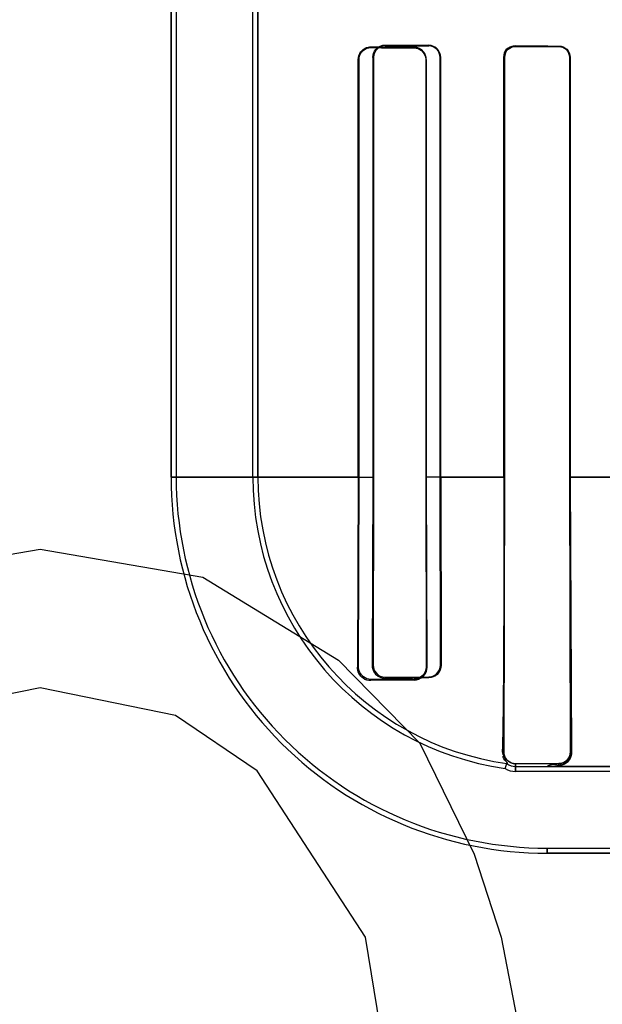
# Model space of a CAD drawing. Header units: millimetres. Extents: x 0 to 297, y 0 to 210.
# Tile 141 of 256: x 57.904 to 58.005, y 156.615 to 156.785. Entities that reach past the tile are written whole.
import ezdxf

# ---------------------------------------------------------------- set-up
doc = ezdxf.new("R2010")
doc.units = ezdxf.units.MM
doc.header["$LTSCALE"] = 16.335
doc.layers.get('0').update_dxf_attribs({"linetype": 'CONTINUOUS'})
for name, color, linetype in [('AXES_REF', 7, 'CONTINUOUS'), ('INTFCLR_1', 7, 'CONTINUOUS'), ('INTFCLR_72935', 7, 'CONTINUOUS')]:
    doc.layers.add(name, color=color, linetype=linetype)

msp = doc.modelspace()

# ---------------------------------------------------------------- linework, layer by layer
at = {"color": 7, "linetype": 'Continuous'}
for p, q in [((57.8793243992, 156.6891910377), (57.9074493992, 156.6939782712)), ((57.9074493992, 156.6939782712), (57.9355743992, 156.6891910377)), ((57.9355743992, 156.6891910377), (57.9590119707, 156.6748293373)), ((57.9590119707, 156.6748293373), (57.9730744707, 156.6604676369)), ((57.9074493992, 156.6700421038), (57.884011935, 156.6652548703)), ((57.93088697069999, 156.6652548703), (57.9074493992, 156.6700421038)), ((57.9449494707, 156.6556804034), (57.93088697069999, 156.6652548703)), ((57.9730744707, 156.6604676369), (57.982449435, 156.641318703)), ((57.9636993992, 156.6269569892), (57.9449494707, 156.6556804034)), ((57.982449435, 156.641318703), (57.9871369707, 156.6269569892)), ((57.968386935, 156.5982335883), (57.9636993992, 156.6269569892)), ((57.9871369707, 156.6269569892), (57.9918243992, 156.6030208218))]:
    msp.add_line(p, q, dxfattribs=at)
for radius in [4.8479140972, 4.8475, 4.8164570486]:
    msp.add_circle((57.445730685, 154.9564782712), radius, dxfattribs=at)
msp.add_arc((57.445730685, 154.9564782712), 4.8, 278.2771290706, 261.7228709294, dxfattribs=at)
at = {"layer": 'AXES_REF', "color": 9, "linetype": 'Continuous'}
for radius in [4.4222561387, 2.9642884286]:
    msp.add_circle((57.445730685, 154.9564782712), radius, dxfattribs=at)
at = {"layer": 'AXES_REF', "color": 7, "linetype": 'Continuous'}
msp.add_arc((57.445730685, 154.9564782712), 4.91, 143.2753778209, 36.724622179, dxfattribs=at)
at = {"layer": 'INTFCLR_1', "color": 6, "linetype": 'Continuous'}
for p, q in [((57.9300944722, 158.0414711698), (57.9300944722, 156.7064711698)), ((57.9309761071, 158.0414795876), (57.9309761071, 156.7064711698)), ((57.94421283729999, 156.7064711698), (57.94421283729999, 156.7902665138)), ((57.9450944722, 156.7902665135), (57.9450944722, 156.7064711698)), ((57.9876186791, 156.7064711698), (57.9876186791, 156.7789711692)), ((57.987709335, 156.7064711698), (57.987709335, 156.7789711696)), ((57.9989839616, 156.7789711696), (57.9989839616, 156.7064711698)), ((57.99906595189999, 156.7789711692), (57.99906595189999, 156.7064711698)), ((57.96244698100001, 156.7064711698), (57.96244698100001, 156.7786226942)), ((57.9625737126, 156.7064711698), (57.9625737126, 156.7786226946)), ((57.9740988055, 156.7786226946), (57.9740988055, 156.7064711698)), ((57.97420255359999, 156.7786226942), (57.97420255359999, 156.7064711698)), ((57.96244698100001, 156.7064711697), (57.96229175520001, 156.6736226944)), ((57.96250268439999, 156.6736226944), (57.9625737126, 156.7064711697)), ((57.9740988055, 156.7064711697), (57.9741583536, 156.6736226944)), ((57.97420255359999, 156.7064711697), (57.974306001, 156.6736226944)), ((57.9875815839, 156.6589711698), (57.987709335, 156.7064711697)), ((57.9989839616, 156.7064711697), (57.999098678, 156.6589711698)), ((57.99906595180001, 156.7064711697), (57.9992971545, 156.6589711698)), ((57.97212047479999, 156.671562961), (57.96462047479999, 156.6715102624)), ((57.97212047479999, 156.6713948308), (57.96462047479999, 156.671296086)), ((57.9878127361, 156.6561132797), (57.98813915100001, 156.6569572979)), ((57.99712047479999, 156.6569695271), (57.9896204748, 156.6569285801)), ((57.9896204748, 156.6564711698), (57.9950944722, 156.6564711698)), ((58.1146657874, 156.6555895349), (57.9896204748, 156.6555895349)), ((57.9950944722, 156.6423528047), (58.4166464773, 156.6423528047))]:
    msp.add_line(p, q, dxfattribs=at)
at = {"layer": 'INTFCLR_1', "color": 7, "linetype": 'Continuous'}
for p, q in [((57.9640086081, 156.7805661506), (57.96462047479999, 156.780656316)), ((57.9896204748, 156.7809624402), (57.9890006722, 156.7808669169)), ((57.9890112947, 156.7807764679), (57.9896204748, 156.7808737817)), ((57.99712047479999, 156.6566509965), (57.9976270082, 156.6567253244)), ((57.9976270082, 156.6567253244), (57.9979615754, 156.6568473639)), ((57.9979615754, 156.6568473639), (57.9982650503, 156.6570151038))]:
    msp.add_line(p, q, dxfattribs=at)
at = {"layer": 'INTFCLR_1', "color": 9, "linetype": 'Continuous'}
for p, q in [((57.96462047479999, 156.7807770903), (57.96462047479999, 156.780656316)), ((57.97212047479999, 156.7806118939), (57.97212047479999, 156.780719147)), ((57.9896204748, 156.7809624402), (57.9896204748, 156.7808737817)), ((57.99712047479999, 156.7808421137), (57.99712047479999, 156.7809256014)), ((57.987709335, 156.7789711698), (57.9876186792, 156.7789711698)), ((57.99906595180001, 156.7789711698), (57.9989839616, 156.7789711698)), ((57.9625737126, 156.7786226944), (57.96244698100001, 156.7786226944)), ((57.97420255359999, 156.7786226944), (57.9740988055, 156.7786226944)), ((57.96257462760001, 156.7064701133), (57.9300944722, 156.7064701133)), ((57.9877096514, 156.7064701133), (57.9740987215, 156.7064701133)), ((58.0128075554, 156.7064701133), (57.9989844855, 156.7064701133)), ((57.96229175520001, 156.6736226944), (57.96250268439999, 156.6736226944)), ((57.9741583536, 156.6736226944), (57.974306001, 156.6736226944)), ((57.96462047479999, 156.6715102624), (57.96462047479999, 156.671296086)), ((57.97212047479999, 156.6713948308), (57.97212047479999, 156.671562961)), ((57.9875815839, 156.6589711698), (57.9873267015, 156.6589711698)), ((57.999098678, 156.6589711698), (57.9992971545, 156.6589711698)), ((57.9896204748, 156.6569285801), (57.9896204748, 156.6555895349)), ((57.9950944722, 156.6564711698), (58.1146658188, 156.6564711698)), ((57.99712047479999, 156.6566509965), (57.99712047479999, 156.6569695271)), ((57.9950944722, 156.6414711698), (57.9950944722, 156.6423528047)), ((57.995094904, 156.6414711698), (58.4166460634, 156.6414711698))]:
    msp.add_line(p, q, dxfattribs=at)
at = {"layer": 'INTFCLR_1', "color": 7, "linetype": 'Continuous'}
msp.add_lwpolyline([(57.999098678, 156.6589711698), (57.99909566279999, 156.6588482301), (57.999084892, 156.6587243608), (57.9990661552, 156.6586000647), (57.99903934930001, 156.6584761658), (57.9990042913, 156.6583529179), (57.998960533, 156.6582300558), (57.99890770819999, 156.6581079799), (57.9988457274, 156.6579877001), (57.9987744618, 156.6578699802)], dxfattribs=at)
at = {"layer": 'INTFCLR_1', "color": 6, "linetype": 'Continuous'}
for centre, radius, start, end in [((57.9950944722, 156.7064711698), 0.065, 180.0000000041, 270.0000000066), ((57.9950944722, 156.7064711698), 0.06411836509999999, 179.9999997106, 270.0000003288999), ((57.9950944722, 156.7064711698), 0.0508816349, 179.9999996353, 261.772076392), ((57.9950944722, 156.7064711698), 0.05, 179.9999999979, 262.003857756), ((57.9896204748, 156.6589711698), 0.0025, 233.6632837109, 270.0000000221), ((57.9896204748, 156.6589711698), 0.0033816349, 237.6848765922, 269.9999976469)]:
    msp.add_arc(centre, radius, start, end, dxfattribs=at)
for centre, major_axis, start_param, end_param in [((58.20587047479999, 156.7811226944), (0.2607760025, 0), -2.752156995, -2.682292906), ((58.20587047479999, 156.7811226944), (0.2757760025, 0), -2.6358278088, -2.5822577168), ((58.20587047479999, 156.7814711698), (0.2607760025, 0), -2.5485709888, -2.4989177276), ((58.20587047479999, 156.7814711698), (0.2757760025, 0), -2.4721230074, -2.4294368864)]:
    msp.add_ellipse(centre, major_axis=major_axis, ratio=0.0034906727, start_param=start_param, end_param=end_param, dxfattribs=at)
for points, knots in [([(57.96244698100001, 156.7786226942), (57.96244698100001, 156.7790805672), (57.9628057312, 156.7802139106), (57.9639759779, 156.7807825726), (57.96462047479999, 156.7807770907)], [0, 0, 0, 0, 0.415344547, 1, 1, 1, 1]), ([(57.97420255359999, 156.7786226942), (57.97420255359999, 156.7790866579), (57.97383626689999, 156.7801830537), (57.9727202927, 156.7807149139), (57.97212047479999, 156.7807191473)], [0, 0, 0, 0, 0.4361394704, 1, 1, 1, 1]), ([(57.97212047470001, 156.780611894), (57.9725720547, 156.780609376), (57.9736134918, 156.7802436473), (57.9740988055, 156.7791817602), (57.9740988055, 156.7786226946)], [0, 0, 0, 0, 0.4468271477, 1, 1, 1, 1]), ([(57.9971204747, 156.7809256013), (57.9976016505, 156.7809233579), (57.99863267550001, 156.7805227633), (57.99906595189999, 156.7794843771), (57.99906595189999, 156.7789711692)], [0, 0, 0, 0, 0.4838961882, 1, 1, 1, 1]), ([(57.99712047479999, 156.7808421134), (57.997566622, 156.7808403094), (57.9985515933, 156.7804737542), (57.9989839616, 156.7794770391), (57.9989839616, 156.7789711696)], [0, 0, 0, 0, 0.4686358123, 1, 1, 1, 1]), ([(57.9876186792, 156.7064711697), (57.9876186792, 156.7055885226), (57.9876183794, 156.7038210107), (57.9876170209, 156.7011642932), (57.9876151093, 156.6989434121), (57.9876130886, 156.6971588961), (57.9876113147, 156.695813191), (57.987609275, 156.6944619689), (57.9876069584, 156.6931048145), (57.9876043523, 156.6917416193), (57.9876014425, 156.6903722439), (57.98759821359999, 156.6889969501), (57.98759464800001, 156.6876159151), (57.987590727, 156.6862297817), (57.9875864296, 156.6848391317), (57.9875817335, 156.6834451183), (57.9875766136, 156.6820488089), (57.9875710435, 156.6806518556), (57.9875649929, 156.6792558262), (57.9875584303, 156.6778629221), (57.9875513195, 156.6764753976), (57.9875436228, 156.675096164), (57.9875352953, 156.6737280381), (57.9875262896, 156.6723742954), (57.9875134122, 156.670609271), (57.9874955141, 156.6684690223), (57.9874701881, 156.6660176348), (57.987441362, 156.6637862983), (57.9874011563, 156.661460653), (57.9873646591, 156.6598918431), (57.9873267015, 156.6589711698)], [0, 0, 0, 0, 0.0557437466, 0.1116275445, 0.1677855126, 0.1960039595, 0.224329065, 0.2527738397, 0.281340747, 0.3100405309, 0.3388668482, 0.3678241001, 0.3968977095, 0.4260866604, 0.4553659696, 0.4847248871, 0.5141263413, 0.5435507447, 0.5729504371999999, 0.6022936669, 0.6315208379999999, 0.6605809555, 0.6894007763, 0.7179266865, 0.7460787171, 0.8008741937, 0.8530990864, 0.9009049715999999, 0.9418053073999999, 1, 1, 1, 1]), ([(57.96462047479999, 156.671296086), (57.9641580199, 156.6712881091), (57.9629346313, 156.6716253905), (57.9622804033, 156.6728984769), (57.96229175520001, 156.6736226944)], [0, 0, 0, 0, 0.3897134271, 1, 1, 1, 1]), ([(57.96462047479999, 156.6715102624), (57.9641679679, 156.671506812), (57.9630557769, 156.6718549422), (57.96249954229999, 156.6729969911), (57.96250268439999, 156.6736226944)], [0, 0, 0, 0, 0.4196873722, 1, 1, 1, 1]), ([(57.9741583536, 156.6736226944), (57.97416060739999, 156.6730724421), (57.97369600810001, 156.6719773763), (57.9726150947, 156.6715661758), (57.97212047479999, 156.671562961)], [0, 0, 0, 0, 0.5266184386, 1, 1, 1, 1]), ([(57.9896204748, 156.6569285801), (57.9891622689, 156.6569259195), (57.9880851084, 156.6572876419), (57.9875773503, 156.6583880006), (57.9875815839, 156.6589711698)], [0, 0, 0, 0, 0.4399984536, 1, 1, 1, 1]), ([(57.99712047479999, 156.6566509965), (57.99653156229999, 156.6566407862), (57.9963202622, 156.6570457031), (57.9949954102, 156.656471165), (57.9950944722, 156.6564711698)], [0, 0, 0, 0, 0.8560276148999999, 1, 1, 1, 1])]:
    msp.add_open_spline(points, degree=3, knots=knots, dxfattribs=at)
at = {"layer": 'INTFCLR_1', "color": 7, "linetype": 'Continuous'}
for points, knots in [([(57.9625737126, 156.7786226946), (57.9625739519, 156.7791224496), (57.9629863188, 156.780207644), (57.9640786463, 156.7806527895), (57.96462047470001, 156.7806563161)], [0, 0, 0, 0, 0.4797979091, 1, 1, 1, 1]), ([(57.9876186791, 156.7789711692), (57.9876186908, 156.779460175), (57.9880221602, 156.7805231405), (57.9890903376, 156.7809558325), (57.9896204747, 156.7809624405)], [0, 0, 0, 0, 0.479801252, 1, 1, 1, 1]), ([(57.987709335, 156.7789711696), (57.9877091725, 156.7794820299), (57.9881464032, 156.7805058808), (57.98915815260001, 156.7808660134), (57.9896204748, 156.7808737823)], [0, 0, 0, 0, 0.5249025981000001, 1, 1, 1, 1]), ([(57.974306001, 156.6736226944), (57.9743101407, 156.6730324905), (57.9738187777, 156.6718488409), (57.9726556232, 156.6714052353), (57.97212047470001, 156.6713948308)], [0, 0, 0, 0, 0.5244204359, 1, 1, 1, 1]), ([(57.9992971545, 156.6589711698), (57.9992714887, 156.6584439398), (57.9989358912, 156.6572535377), (57.9977374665, 156.6566675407), (57.99712047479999, 156.6566509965)], [0, 0, 0, 0, 0.4609808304, 1, 1, 1, 1]), ([(57.9990998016, 156.6589698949), (57.9991080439, 156.658412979), (57.9986234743, 156.6573449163), (57.9975784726, 156.6569699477), (57.9971207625, 156.6569691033)], [0, 0, 0, 0, 0.5489145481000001, 1, 1, 1, 1])]:
    msp.add_open_spline(points, degree=3, knots=knots, dxfattribs=at)
for points in [[(57.9890006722, 156.7808669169), (57.9885284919, 156.7807151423), (57.9878567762, 156.7804113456), (57.9878567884, 156.7799153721)], [(57.9625737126, 156.7786226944), (57.9625737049, 156.7791170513), (57.9626421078, 156.7798580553), (57.9631145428, 156.7800036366)], [(57.987709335, 156.7789711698), (57.98770933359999, 156.7795084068), (57.9878822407, 156.7802615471), (57.98839199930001, 156.7804311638)], [(57.97212047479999, 156.6713948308), (57.9726592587, 156.6714008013), (57.97322784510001, 156.6716312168), (57.9736183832, 156.6720024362)], [(57.9736183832, 156.6720024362), (57.9739415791, 156.6723096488), (57.9742675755, 156.6727282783), (57.97426379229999, 156.6731741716)], [(57.9982650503, 156.6570151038), (57.9989356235, 156.6573904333), (57.99926342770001, 156.6578673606), (57.9992484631, 156.6584458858)], [(57.9987744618, 156.6578699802), (57.9984862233, 156.6574290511), (57.99798211, 156.6570025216), (57.997455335, 156.6569996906)]]:
    msp.add_open_spline(points, degree=3, dxfattribs=at)
at = {"layer": 'INTFCLR_1', "color": 6, "linetype": 'Continuous'}
msp.add_open_spline([(57.98813915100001, 156.6569572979), (57.9886063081, 156.6568916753), (57.9874080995, 156.6577092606), (57.9874275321, 156.6581806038)], degree=3, dxfattribs=at)
at = {"layer": 'INTFCLR_72935', "color": 6, "linetype": 'Continuous'}
for p, q in [((57.9300944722, 156.7064711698), (57.9300944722, 158.0414711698)), ((57.9309761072, 158.0414880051), (57.9309761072, 156.7064711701)), ((57.9442128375, 156.7064711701), (57.9442128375, 156.7926258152)), ((57.9450944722, 156.7064711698), (57.9450944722, 156.7917307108)), ((57.9649690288, 156.7789711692), (57.9649690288, 156.7064711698)), ((57.9650897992, 156.7789711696), (57.9650897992, 156.7064711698)), ((57.9765855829, 156.7064711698), (57.9765855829, 156.7789711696)), ((57.9766861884, 156.7064711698), (57.9766861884, 156.7789711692)), ((57.9876186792, 156.7789711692), (57.9876186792, 156.7064711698)), ((57.9877093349, 156.7789711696), (57.9877093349, 156.7064711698)), ((57.9989839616, 156.7064711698), (57.9989839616, 156.7789711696)), ((57.99906595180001, 156.7064711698), (57.99906595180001, 156.7789711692)), ((57.9649690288, 156.7064711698), (57.9648353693, 156.6739711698)), ((57.9650897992, 156.7064711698), (57.96502330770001, 156.6739711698)), ((57.9766421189, 156.6739711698), (57.9765855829, 156.7064711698)), ((57.9766861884, 156.7064711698), (57.9767819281, 156.6739711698)), ((57.987709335, 156.7064711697), (57.9875815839, 156.6589711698)), ((57.999098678, 156.6589711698), (57.9989839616, 156.7064711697)), ((57.99906595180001, 156.7064711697), (57.9992971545, 156.6589711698)), ((57.9671204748, 156.6718790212), (57.9746204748, 156.6719288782)), ((57.9878127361, 156.6561132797), (57.98813915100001, 156.6569572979)), ((57.9896204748, 156.6569285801), (57.99712047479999, 156.6569695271)), ((57.9896204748, 156.6564711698), (57.9950944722, 156.6564711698)), ((58.1170251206, 156.6555895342), (57.9896204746, 156.6555895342)), ((57.9950944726, 156.6423528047), (58.4166464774, 156.6423528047))]:
    msp.add_line(p, q, dxfattribs=at)
at = {"layer": 'INTFCLR_72935', "color": 7, "linetype": 'Continuous'}
for p, q in [((57.9671204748, 156.7809893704), (57.9665081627, 156.780898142)), ((57.9889995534, 156.7808665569), (57.9896204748, 156.7809624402)), ((57.9896204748, 156.7808737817), (57.9890086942, 156.7807756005)), ((57.9976271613, 156.6567253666), (57.99712047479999, 156.6566509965)), ((57.9979616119, 156.6568473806), (57.9976271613, 156.6567253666)), ((57.9982650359, 156.6570150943), (57.9979616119, 156.6568473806))]:
    msp.add_line(p, q, dxfattribs=at)
at = {"layer": 'INTFCLR_72935', "color": 9, "linetype": 'Continuous'}
for p, q in [((57.9671204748, 156.7809893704), (57.9671204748, 156.7811050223)), ((57.9746204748, 156.7810504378), (57.9746204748, 156.7809466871)), ((57.9896204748, 156.7808737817), (57.9896204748, 156.7809624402)), ((57.99712047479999, 156.7809256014), (57.99712047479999, 156.7808421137)), ((57.9649690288, 156.7789711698), (57.9650897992, 156.7789711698)), ((57.9765855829, 156.7789711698), (57.9766861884, 156.7789711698)), ((57.9876186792, 156.7789711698), (57.987709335, 156.7789711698)), ((57.9989839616, 156.7789711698), (57.99906595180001, 156.7789711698)), ((57.9300944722, 156.7064701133), (57.9650907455, 156.7064701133)), ((57.9765855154, 156.7064701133), (57.9877094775, 156.7064701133)), ((57.9989845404, 156.7064701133), (58.0128077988, 156.7064701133)), ((57.96502330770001, 156.6739711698), (57.9648353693, 156.6739711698)), ((57.9767819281, 156.6739711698), (57.9766421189, 156.6739711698)), ((57.9671204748, 156.6716879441), (57.9671204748, 156.6718790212)), ((57.9746204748, 156.6719288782), (57.9746204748, 156.6717718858)), ((57.9873267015, 156.6589711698), (57.9875815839, 156.6589711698)), ((57.9992971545, 156.6589711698), (57.999098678, 156.6589711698)), ((57.9896204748, 156.6555895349), (57.9896204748, 156.6569285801)), ((58.1146658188, 156.6564711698), (57.9950944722, 156.6564711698)), ((57.99712047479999, 156.6569695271), (57.99712047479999, 156.6566509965)), ((57.9950944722, 156.6423528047), (57.9950944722, 156.6414711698)), ((58.4166460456, 156.6414711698), (57.9950948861, 156.6414711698))]:
    msp.add_line(p, q, dxfattribs=at)
at = {"layer": 'INTFCLR_72935', "color": 7, "linetype": 'Continuous'}
msp.add_lwpolyline([(57.9987764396, 156.6578730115), (57.9988470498, 156.6579900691), (57.9989085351, 156.6581097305), (57.9989610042, 156.6582312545), (57.9990045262, 156.6583536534), (57.9990394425, 156.6584765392), (57.9990661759, 156.658600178), (57.99908488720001, 156.6587243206), (57.9990956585, 156.6588481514), (57.999098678, 156.6589711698)], dxfattribs=at)
at = {"layer": 'INTFCLR_72935', "color": 6, "linetype": 'Continuous'}
for centre, radius, start, end in [((57.9950944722, 156.7064711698), 0.065, 179.999999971, 269.9999999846), ((57.9950944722, 156.7064711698), 0.06411836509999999, 179.9999997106, 270.0000003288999), ((57.9950944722, 156.7064711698), 0.0508816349, 179.9999996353, 261.772076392), ((57.9950944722, 156.7064711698), 0.05, 180.0000000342, 262.0038577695), ((57.990414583, 154.9233400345), 1.7485030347, 90.5175558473, 90.7633349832), ((57.9896204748, 156.6589711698), 0.0025, 233.6632837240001, 269.9999999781), ((57.9896204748, 156.6589711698), 0.0033816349, 237.6848765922, 269.9999976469)]:
    msp.add_arc(centre, radius, start, end, dxfattribs=at)
for major_axis, ratio, start_param, end_param in [((0.2607760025, 0), 0.0034906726, -2.7276365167, -2.66111961), ((0.2757760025, 0), 0.0034906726, -2.6174210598, -2.5653995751), ((0.2607760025, 0), 0.0034906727, -2.5485709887, -2.4989177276), ((0.2757760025, 0), 0.0034906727, -2.4721230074, -2.4294368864)]:
    msp.add_ellipse((58.20587047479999, 156.7814711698), major_axis=major_axis, ratio=ratio, start_param=start_param, end_param=end_param, dxfattribs=at)
for points, knots in [([(57.9649690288, 156.7789711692), (57.9649690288, 156.7794575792), (57.96535998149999, 156.7805865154), (57.9665138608, 156.7811098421), (57.9671204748, 156.7811050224)], [0, 0, 0, 0, 0.4450053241, 1, 1, 1, 1]), ([(57.9766861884, 156.7789711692), (57.9766861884, 156.7794697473), (57.9762804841, 156.7805648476), (57.97517835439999, 156.781046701), (57.9746204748, 156.7810504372)], [0, 0, 0, 0, 0.4719282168, 1, 1, 1, 1]), ([(57.9765855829, 156.7789711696), (57.9765855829, 156.7794492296), (57.9761948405, 156.7804911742), (57.97514696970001, 156.7809438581), (57.9746204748, 156.7809466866)], [0, 0, 0, 0, 0.4758887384, 1, 1, 1, 1]), ([(57.99712047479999, 156.7809256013), (57.99758999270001, 156.7809234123), (57.998618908, 156.780536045), (57.99906595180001, 156.7794958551), (57.99906595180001, 156.7789711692)], [0, 0, 0, 0, 0.4722579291, 1, 1, 1, 1]), ([(57.9989839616, 156.7789711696), (57.9989839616, 156.779424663), (57.9986130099, 156.7804124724), (57.997619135, 156.7808400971), (57.9971204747, 156.7808421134)], [0, 0, 0, 0, 0.4762796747, 1, 1, 1, 1]), ([(57.9876186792, 156.7064711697), (57.9876186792, 156.7055884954), (57.9876183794, 156.7038209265), (57.9876170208, 156.7011641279), (57.9876147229, 156.6984946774), (57.9876114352, 156.6958073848), (57.9876078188, 156.6935548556), (57.9876043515, 156.6917412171), (57.9876014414, 156.69037176), (57.98759821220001, 156.6889963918), (57.9875946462, 156.6876152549), (57.98759072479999, 156.6862290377), (57.98758642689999, 156.684838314), (57.9875817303, 156.6834442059), (57.98757660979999, 156.6820478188), (57.9875710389, 156.6806507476), (57.9875649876, 156.67925465), (57.9875584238, 156.6778616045), (57.9875513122, 156.6764740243), (57.9875436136, 156.675094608), (57.9875352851, 156.6737263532), (57.9875233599, 156.6719343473), (57.9875067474, 156.6697492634), (57.987483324, 156.6672193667), (57.98745615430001, 156.6648681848), (57.9874253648, 156.6627800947), (57.9873871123, 156.6608447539), (57.9873532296, 156.6596146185), (57.9873267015, 156.6589711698)], [0, 0, 0, 0, 0.0557454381, 0.1116310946, 0.1677905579, 0.2243350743, 0.2813476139, 0.3100495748, 0.3388759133, 0.3678360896, 0.3969114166, 0.4261021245, 0.4553832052, 0.4847432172, 0.5141477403, 0.5435728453, 0.5729761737, 0.6023193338, 0.6315518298, 0.6606101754, 0.6894379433, 0.7179657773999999, 0.7737870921, 0.8274412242, 0.8777485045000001, 0.9222862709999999, 0.9593283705, 1, 1, 1, 1]), ([(57.9648353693, 156.6739711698), (57.9648296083, 156.6735002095), (57.9651829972, 156.6722989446), (57.9664266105, 156.6716785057), (57.9671204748, 156.6716879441)], [0, 0, 0, 0, 0.4043143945, 1, 1, 1, 1]), ([(57.96502330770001, 156.6739711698), (57.9650210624, 156.67349329), (57.9654012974, 156.6723867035), (57.9665293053, 156.6718747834), (57.9671204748, 156.6718790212)], [0, 0, 0, 0, 0.4470101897, 1, 1, 1, 1]), ([(57.9746204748, 156.6719288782), (57.9751078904, 156.6719318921), (57.9761795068, 156.6723358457), (57.976644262, 156.6734223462), (57.9766421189, 156.6739711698)], [0, 0, 0, 0, 0.4703726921, 1, 1, 1, 1]), ([(57.9767819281, 156.6739711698), (57.9767863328, 156.6733912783), (57.9763027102, 156.6722250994), (57.9751526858, 156.6717769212), (57.9746204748, 156.6717718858)], [0, 0, 0, 0, 0.5214330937, 1, 1, 1, 1]), ([(57.9875815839, 156.6589711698), (57.9875781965, 156.658504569), (57.9879470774, 156.657425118), (57.9890453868, 156.6569252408), (57.9896204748, 156.6569285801)], [0, 0, 0, 0, 0.4479296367, 1, 1, 1, 1]), ([(57.99712047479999, 156.6566509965), (57.9965322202, 156.6566407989), (57.9963217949, 156.6570428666), (57.9949948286, 156.6564711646), (57.9950944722, 156.6564711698)], [0, 0, 0, 0, 0.8551662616, 1, 1, 1, 1])]:
    msp.add_open_spline(points, degree=3, knots=knots, dxfattribs=at)
at = {"layer": 'INTFCLR_72935', "color": 7, "linetype": 'Continuous'}
for points, knots in [([(57.9671204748, 156.7809893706), (57.9666302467, 156.7809855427), (57.96555621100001, 156.7805997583), (57.9650878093, 156.7795143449), (57.9650897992, 156.7789711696)], [0, 0, 0, 0, 0.4743880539, 1, 1, 1, 1]), ([(57.9896204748, 156.7809624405), (57.9890965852, 156.7809565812), (57.9880304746, 156.7805303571), (57.9876168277, 156.7794665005), (57.9876186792, 156.7789711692)], [0, 0, 0, 0, 0.5140237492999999, 1, 1, 1, 1]), ([(57.9896204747, 156.7808737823), (57.9891623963, 156.7808674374), (57.9881525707, 156.7805099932), (57.9877067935, 156.7794862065), (57.9877093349, 156.7789711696)], [0, 0, 0, 0, 0.4707548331, 1, 1, 1, 1]), ([(57.9971202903, 156.6569695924), (57.9975790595, 156.6569700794), (57.9986242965, 156.6573469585), (57.9991071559, 156.6584145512), (57.99909923, 156.658970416)], [0, 0, 0, 0, 0.4521273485, 1, 1, 1, 1]), ([(57.99712047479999, 156.6566509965), (57.9976115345, 156.6566640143), (57.9987879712, 156.6571062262), (57.9992681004, 156.6583192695), (57.9992971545, 156.6589711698)], [0, 0, 0, 0, 0.4294815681, 1, 1, 1, 1])]:
    msp.add_open_spline(points, degree=3, knots=knots, dxfattribs=at)
for points in [[(57.9665081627, 156.780898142), (57.9660720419, 156.780762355), (57.9654157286, 156.7805276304), (57.9654157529, 156.7800708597)], [(57.9890086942, 156.7807756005), (57.9885145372, 156.7806103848), (57.98786065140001, 156.7802357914), (57.9878606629, 156.7797147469)], [(57.9876186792, 156.7789711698), (57.9876186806, 156.7794718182), (57.9877086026, 156.7802087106), (57.9881851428, 156.7803621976)], [(57.9992971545, 156.6589711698), (57.9993113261, 156.6584243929), (57.9991251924, 156.6579100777), (57.99873875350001, 156.6574282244)], [(57.99712047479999, 156.6569695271), (57.99757229, 156.6569719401), (57.9981458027, 156.6570595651), (57.9983923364, 156.6574381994)]]:
    msp.add_open_spline(points, degree=3, dxfattribs=at)
at = {"layer": 'INTFCLR_72935', "color": 6, "linetype": 'Continuous'}
msp.add_open_spline([(57.9873267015, 156.6589711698), (57.98730593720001, 156.6584675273), (57.9882393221, 156.6574464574), (57.9877401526, 156.6575165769)], degree=3, dxfattribs=at)

doc.saveas('drawing.dxf')
